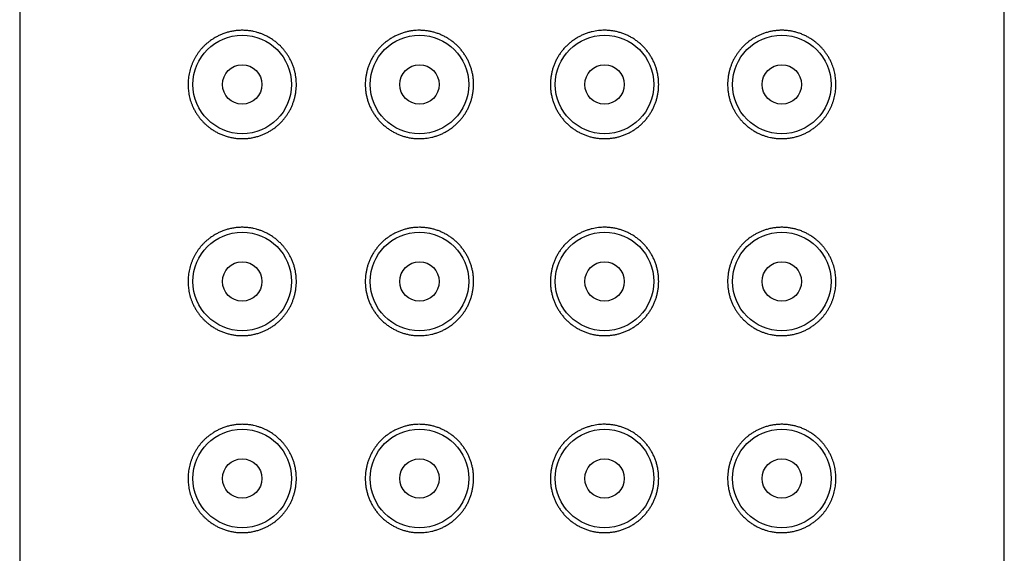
# Model space of a CAD drawing. Header units: millimetres. Extents: x 8 to 276, y 12 to 454.
# Tile 38 of 40: x 139 to 164, y 427 to 441. Entities that reach past the tile are written whole.
import ezdxf

# ---------------------------------------------------------------- set-up
doc = ezdxf.new("R2010")
doc.units = ezdxf.units.MM

msp = doc.modelspace()

# ---------------------------------------------------------------- linework, layer by layer
at = {"color": 7, "linetype": 'Continuous', "lineweight": 30}
for p, q in [((139, 451.799), (139, 267.199)), ((164, 267.199), (164, 451.799))]:
    msp.add_line(p, q, dxfattribs=at)
for centre, radius in [((144.65, 438.999), 1.25), ((149.15, 438.999), 1.25), ((153.85, 438.999), 1.25), ((158.35, 438.999), 1.25), ((144.65, 438.999), 0.5), ((149.15, 438.999), 0.5), ((153.85, 438.999), 0.5), ((158.35, 438.999), 0.5), ((144.65, 433.999), 1.25), ((149.15, 433.999), 1.25), ((153.85, 433.999), 1.25), ((158.35, 433.999), 1.25), ((144.65, 433.999), 0.5), ((149.15, 433.999), 0.5), ((153.85, 433.999), 0.5), ((158.35, 433.999), 0.5), ((144.65, 428.999), 1.25), ((149.15, 428.999), 1.25), ((153.85, 428.999), 1.25), ((158.35, 428.999), 1.25), ((144.65, 428.999), 0.5), ((149.15, 428.999), 0.5), ((153.85, 428.999), 0.5), ((158.35, 428.999), 0.5)]:
    msp.add_circle(centre, radius, dxfattribs=at)
for points, knots in [([(144.65, 440.374), (144.682, 440.373), (144.747, 440.372), (144.843, 440.361), (144.933, 440.346), (145.015, 440.325), (145.09, 440.303), (145.163, 440.276), (145.239, 440.242), (145.317, 440.202), (145.397, 440.155), (145.474, 440.101), (145.548, 440.042), (145.615, 439.98), (145.674, 439.918), (145.727, 439.855), (145.776, 439.789), (145.822, 439.719), (145.864, 439.647), (145.902, 439.57), (145.936, 439.488), (145.966, 439.402), (145.99, 439.313), (146.008, 439.223), (146.019, 439.14), (146.024, 439.065), (146.026, 438.993), (146.023, 438.914), (146.015, 438.829), (146.002, 438.744), (145.984, 438.661), (145.961, 438.58), (145.932, 438.501), (145.9, 438.424), (145.863, 438.349), (145.821, 438.277), (145.776, 438.208), (145.726, 438.142), (145.672, 438.078), (145.615, 438.018), (145.554, 437.962), (145.49, 437.909), (145.421, 437.859), (145.347, 437.813), (145.271, 437.772), (145.194, 437.735), (145.111, 437.703), (145.023, 437.675), (144.93, 437.652), (144.837, 437.636), (144.743, 437.626), (144.648, 437.623), (144.553, 437.626), (144.456, 437.637), (144.36, 437.654), (144.266, 437.678), (144.175, 437.708), (144.086, 437.744), (144.002, 437.785), (143.922, 437.831), (143.851, 437.879), (143.787, 437.928), (143.731, 437.975), (143.677, 438.026), (143.624, 438.082), (143.573, 438.143), (143.523, 438.21), (143.477, 438.28), (143.434, 438.355), (143.398, 438.428), (143.368, 438.5), (143.343, 438.569), (143.322, 438.64), (143.304, 438.713), (143.291, 438.786), (143.282, 438.857), (143.276, 438.928), (143.274, 439.001), (143.277, 439.076), (143.283, 439.153), (143.294, 439.229), (143.309, 439.304), (143.327, 439.377), (143.35, 439.448), (143.376, 439.517), (143.405, 439.584), (143.437, 439.648), (143.474, 439.713), (143.515, 439.777), (143.562, 439.841), (143.611, 439.901), (143.663, 439.958), (143.718, 440.011), (143.779, 440.064), (143.847, 440.116), (143.922, 440.166), (143.999, 440.211), (144.079, 440.251), (144.164, 440.287), (144.255, 440.317), (144.352, 440.343), (144.45, 440.361), (144.549, 440.372), (144.617, 440.373), (144.65, 440.374)], [0, 0, 0, 0, 0.012083, 0.024177, 0.036259, 0.045665, 0.055084, 0.064502, 0.073907, 0.084689, 0.095507, 0.106334, 0.117145, 0.127922, 0.136946, 0.146008, 0.155086, 0.164162, 0.173217, 0.182238, 0.191901, 0.201603, 0.211317, 0.221017, 0.230678, 0.237628, 0.244578, 0.253514, 0.262482, 0.271462, 0.280431, 0.289368, 0.298291, 0.307242, 0.316204, 0.325158, 0.334083, 0.343301, 0.352545, 0.361799, 0.371047, 0.380268, 0.39035, 0.400459, 0.41058, 0.420694, 0.43078, 0.442432, 0.454116, 0.465813, 0.477502, 0.489159, 0.501396, 0.513674, 0.525974, 0.538275, 0.550555, 0.562793, 0.574384, 0.585985, 0.597576, 0.60656, 0.615555, 0.624548, 0.63353, 0.643233, 0.652967, 0.662705, 0.672429, 0.682122, 0.690132, 0.69817, 0.706213, 0.714243, 0.722248, 0.72969, 0.737139, 0.74458, 0.752665, 0.760781, 0.76891, 0.77703, 0.785119, 0.793161, 0.801226, 0.809302, 0.817373, 0.825421, 0.834596, 0.843797, 0.853015, 0.862239, 0.871451, 0.880634, 0.891842, 0.903076, 0.91432, 0.925558, 0.936769, 0.949393, 0.962051, 0.974721, 0.987378, 1, 1, 1, 1]), ([(149.15, 440.374), (149.181, 440.373), (149.242, 440.372), (149.335, 440.362), (149.426, 440.347), (149.517, 440.325), (149.606, 440.298), (149.692, 440.264), (149.777, 440.224), (149.859, 440.178), (149.938, 440.127), (150.012, 440.071), (150.083, 440.011), (150.149, 439.945), (150.211, 439.876), (150.267, 439.802), (150.319, 439.725), (150.365, 439.645), (150.406, 439.562), (150.441, 439.476), (150.47, 439.388), (150.494, 439.296), (150.512, 439.2), (150.523, 439.1), (150.526, 439.002), (150.523, 438.907), (150.513, 438.815), (150.498, 438.723), (150.476, 438.633), (150.449, 438.545), (150.416, 438.459), (150.376, 438.375), (150.332, 438.294), (150.282, 438.216), (150.227, 438.142), (150.167, 438.072), (150.102, 438.006), (150.034, 437.945), (149.961, 437.888), (149.885, 437.836), (149.806, 437.79), (149.724, 437.748), (149.639, 437.713), (149.552, 437.683), (149.468, 437.66), (149.386, 437.644), (149.308, 437.632), (149.229, 437.626), (149.145, 437.623), (149.055, 437.626), (148.961, 437.636), (148.867, 437.652), (148.775, 437.675), (148.685, 437.704), (148.598, 437.739), (148.513, 437.78), (148.43, 437.826), (148.351, 437.879), (148.276, 437.936), (148.205, 437.999), (148.138, 438.067), (148.076, 438.139), (148.018, 438.216), (147.967, 438.296), (147.922, 438.379), (147.882, 438.464), (147.848, 438.553), (147.821, 438.643), (147.8, 438.733), (147.785, 438.822), (147.777, 438.911), (147.774, 438.999), (147.777, 439.089), (147.786, 439.179), (147.801, 439.267), (147.821, 439.355), (147.847, 439.441), (147.878, 439.524), (147.915, 439.606), (147.957, 439.684), (148.004, 439.76), (148.055, 439.833), (148.112, 439.902), (148.174, 439.969), (148.239, 440.031), (148.309, 440.088), (148.383, 440.141), (148.461, 440.19), (148.544, 440.234), (148.629, 440.272), (148.717, 440.305), (148.804, 440.331), (148.891, 440.35), (148.976, 440.364), (149.063, 440.372), (149.121, 440.374), (149.15, 440.374)], [0, 0, 0, 0, 0.010764, 0.021564, 0.032377, 0.043176, 0.053939, 0.064709, 0.075517, 0.086337, 0.097145, 0.107914, 0.118559, 0.129241, 0.139935, 0.150616, 0.161261, 0.171838, 0.182452, 0.193078, 0.203692, 0.214269, 0.225785, 0.237316, 0.248832, 0.259405, 0.270015, 0.280637, 0.291246, 0.30182, 0.312394, 0.323003, 0.333625, 0.344235, 0.354809, 0.365379, 0.375985, 0.386603, 0.39721, 0.40778, 0.418366, 0.428988, 0.439622, 0.450244, 0.460831, 0.470032, 0.479249, 0.488466, 0.497668, 0.508724, 0.519818, 0.530925, 0.54202, 0.553077, 0.56413, 0.575221, 0.586324, 0.597414, 0.608467, 0.619564, 0.630702, 0.641851, 0.652987, 0.664082, 0.67492, 0.685799, 0.69669, 0.707567, 0.718404, 0.728542, 0.738692, 0.748831, 0.759119, 0.769442, 0.779777, 0.790101, 0.80039, 0.810666, 0.820976, 0.831298, 0.84161, 0.851888, 0.862408, 0.872962, 0.883528, 0.894083, 0.904605, 0.915535, 0.926501, 0.937479, 0.948445, 0.959375, 0.969521, 0.979688, 0.989854, 1, 1, 1, 1]), ([(155.225, 438.999), (155.224, 438.969), (155.223, 438.909), (155.214, 438.82), (155.199, 438.731), (155.179, 438.643), (155.153, 438.558), (155.122, 438.474), (155.085, 438.393), (155.043, 438.314), (154.996, 438.238), (154.945, 438.165), (154.888, 438.096), (154.826, 438.03), (154.761, 437.968), (154.691, 437.91), (154.617, 437.857), (154.539, 437.808), (154.456, 437.764), (154.371, 437.726), (154.283, 437.693), (154.196, 437.667), (154.109, 437.648), (154.024, 437.634), (153.937, 437.626), (153.848, 437.623), (153.758, 437.626), (153.665, 437.636), (153.574, 437.651), (153.483, 437.673), (153.394, 437.701), (153.308, 437.735), (153.223, 437.774), (153.141, 437.82), (153.062, 437.871), (152.988, 437.927), (152.917, 437.988), (152.851, 438.053), (152.789, 438.123), (152.733, 438.196), (152.681, 438.273), (152.635, 438.353), (152.594, 438.437), (152.559, 438.522), (152.53, 438.61), (152.506, 438.702), (152.488, 438.799), (152.477, 438.899), (152.474, 438.996), (152.477, 439.091), (152.487, 439.184), (152.502, 439.275), (152.524, 439.365), (152.551, 439.453), (152.584, 439.539), (152.624, 439.623), (152.668, 439.704), (152.718, 439.782), (152.773, 439.856), (152.833, 439.926), (152.898, 439.992), (152.966, 440.054), (153.039, 440.11), (153.115, 440.162), (153.194, 440.209), (153.276, 440.25), (153.361, 440.285), (153.448, 440.315), (153.532, 440.338), (153.614, 440.354), (153.692, 440.366), (153.771, 440.373), (153.855, 440.375), (153.945, 440.372), (154.039, 440.362), (154.133, 440.346), (154.225, 440.323), (154.315, 440.294), (154.402, 440.259), (154.487, 440.218), (154.57, 440.172), (154.649, 440.12), (154.724, 440.062), (154.795, 439.999), (154.862, 439.931), (154.924, 439.859), (154.982, 439.782), (155.033, 439.702), (155.078, 439.619), (155.118, 439.534), (155.152, 439.445), (155.179, 439.355), (155.2, 439.265), (155.214, 439.176), (155.223, 439.088), (155.224, 439.029), (155.225, 438.999)], [0, 0, 0, 0, 0.010287, 0.02061, 0.030946, 0.04127, 0.051558, 0.061835, 0.072145, 0.082467, 0.092779, 0.103057, 0.113577, 0.124131, 0.134697, 0.145252, 0.155774, 0.166704, 0.17767, 0.188648, 0.199614, 0.210544, 0.22069, 0.230856, 0.241023, 0.251169, 0.261933, 0.272733, 0.283545, 0.294345, 0.305108, 0.315878, 0.326686, 0.337506, 0.348313, 0.359083, 0.369728, 0.380409, 0.391104, 0.401785, 0.41243, 0.423007, 0.433621, 0.444247, 0.454861, 0.465438, 0.476954, 0.488485, 0.500001, 0.510574, 0.521184, 0.531806, 0.542415, 0.552989, 0.563562, 0.574172, 0.584794, 0.595404, 0.605978, 0.616548, 0.627154, 0.637772, 0.648379, 0.658949, 0.669535, 0.680157, 0.690791, 0.701413, 0.712, 0.721201, 0.730418, 0.739635, 0.748837, 0.759893, 0.770987, 0.782094, 0.793189, 0.804246, 0.815299, 0.82639, 0.837493, 0.848583, 0.859636, 0.870733, 0.881871, 0.89302, 0.904155, 0.915251, 0.926089, 0.936968, 0.947859, 0.958736, 0.969572, 0.979711, 0.989861, 1, 1, 1, 1]), ([(159.725, 438.999), (159.725, 438.973), (159.724, 438.922), (159.717, 438.845), (159.706, 438.769), (159.691, 438.694), (159.673, 438.621), (159.65, 438.55), (159.624, 438.481), (159.595, 438.414), (159.563, 438.35), (159.526, 438.286), (159.485, 438.221), (159.438, 438.157), (159.389, 438.097), (159.337, 438.04), (159.282, 437.987), (159.221, 437.934), (159.153, 437.882), (159.078, 437.832), (159.001, 437.787), (158.921, 437.747), (158.836, 437.712), (158.745, 437.681), (158.648, 437.656), (158.55, 437.638), (158.451, 437.627), (158.352, 437.623), (158.253, 437.626), (158.157, 437.637), (158.067, 437.653), (157.985, 437.673), (157.91, 437.695), (157.837, 437.723), (157.761, 437.756), (157.683, 437.796), (157.603, 437.844), (157.526, 437.897), (157.452, 437.956), (157.385, 438.018), (157.326, 438.08), (157.273, 438.143), (157.224, 438.209), (157.178, 438.279), (157.136, 438.351), (157.098, 438.428), (157.064, 438.51), (157.034, 438.596), (157.01, 438.685), (156.992, 438.775), (156.981, 438.858), (156.976, 438.933), (156.974, 439.005), (156.977, 439.084), (156.985, 439.169), (156.998, 439.254), (157.016, 439.337), (157.039, 439.418), (157.068, 439.497), (157.1, 439.574), (157.137, 439.649), (157.179, 439.721), (157.224, 439.79), (157.274, 439.857), (157.328, 439.92), (157.385, 439.98), (157.446, 440.036), (157.51, 440.089), (157.579, 440.139), (157.653, 440.185), (157.729, 440.227), (157.806, 440.263), (157.889, 440.295), (157.977, 440.323), (158.07, 440.346), (158.163, 440.362), (158.257, 440.372), (158.352, 440.375), (158.447, 440.372), (158.544, 440.361), (158.64, 440.344), (158.734, 440.321), (158.825, 440.29), (158.914, 440.254), (158.998, 440.213), (159.078, 440.167), (159.149, 440.119), (159.213, 440.07), (159.269, 440.023), (159.323, 439.972), (159.376, 439.916), (159.427, 439.855), (159.477, 439.788), (159.523, 439.718), (159.566, 439.643), (159.602, 439.57), (159.632, 439.498), (159.657, 439.429), (159.678, 439.358), (159.696, 439.285), (159.709, 439.212), (159.718, 439.141), (159.724, 439.07), (159.725, 439.023), (159.725, 438.999)], [0, 0, 0, 0, 0.008085, 0.016201, 0.02433, 0.03245, 0.040538, 0.048581, 0.056646, 0.064721, 0.072792, 0.08084, 0.090016, 0.099217, 0.108435, 0.117658, 0.126871, 0.136054, 0.147262, 0.158495, 0.16974, 0.180977, 0.192189, 0.204812, 0.217471, 0.23014, 0.242797, 0.25542, 0.267503, 0.279596, 0.291678, 0.301085, 0.310503, 0.319921, 0.329326, 0.340108, 0.350926, 0.361754, 0.372565, 0.383341, 0.392366, 0.401428, 0.410506, 0.419582, 0.428637, 0.437657, 0.44732, 0.457023, 0.466737, 0.476437, 0.486098, 0.493048, 0.499997, 0.508934, 0.517902, 0.526881, 0.53585, 0.544788, 0.553711, 0.562662, 0.571624, 0.580578, 0.589503, 0.598721, 0.607964, 0.617219, 0.626466, 0.635687, 0.64577, 0.655879, 0.665999, 0.676113, 0.6862, 0.697852, 0.709536, 0.721233, 0.732922, 0.744579, 0.756815, 0.769093, 0.781394, 0.793695, 0.805975, 0.818212, 0.829804, 0.841405, 0.852995, 0.86198, 0.870974, 0.879968, 0.88895, 0.898653, 0.908386, 0.918125, 0.927848, 0.937542, 0.945552, 0.953589, 0.961632, 0.969663, 0.977668, 0.985109, 0.992559, 1, 1, 1, 1]), ([(144.65, 435.374), (144.682, 435.373), (144.747, 435.372), (144.843, 435.361), (144.933, 435.346), (145.015, 435.325), (145.09, 435.303), (145.163, 435.276), (145.239, 435.242), (145.317, 435.202), (145.397, 435.155), (145.474, 435.101), (145.548, 435.042), (145.615, 434.98), (145.674, 434.918), (145.727, 434.855), (145.776, 434.789), (145.822, 434.719), (145.864, 434.647), (145.902, 434.57), (145.936, 434.488), (145.966, 434.402), (145.99, 434.313), (146.008, 434.223), (146.019, 434.14), (146.024, 434.065), (146.026, 433.993), (146.023, 433.914), (146.015, 433.829), (146.002, 433.744), (145.984, 433.661), (145.961, 433.58), (145.932, 433.501), (145.9, 433.424), (145.863, 433.349), (145.821, 433.277), (145.776, 433.208), (145.726, 433.142), (145.672, 433.078), (145.615, 433.018), (145.554, 432.962), (145.49, 432.909), (145.421, 432.859), (145.347, 432.813), (145.271, 432.772), (145.194, 432.735), (145.111, 432.703), (145.023, 432.675), (144.93, 432.652), (144.837, 432.636), (144.743, 432.626), (144.648, 432.623), (144.553, 432.626), (144.456, 432.637), (144.36, 432.654), (144.266, 432.678), (144.175, 432.708), (144.086, 432.744), (144.002, 432.785), (143.922, 432.831), (143.851, 432.879), (143.787, 432.928), (143.731, 432.975), (143.677, 433.026), (143.624, 433.082), (143.573, 433.143), (143.523, 433.21), (143.477, 433.28), (143.434, 433.355), (143.398, 433.428), (143.368, 433.5), (143.343, 433.569), (143.322, 433.64), (143.304, 433.713), (143.291, 433.786), (143.282, 433.857), (143.276, 433.928), (143.274, 434.001), (143.277, 434.076), (143.283, 434.153), (143.294, 434.229), (143.309, 434.304), (143.327, 434.377), (143.35, 434.448), (143.376, 434.517), (143.405, 434.584), (143.437, 434.648), (143.474, 434.713), (143.515, 434.777), (143.562, 434.841), (143.611, 434.901), (143.663, 434.958), (143.718, 435.011), (143.779, 435.064), (143.847, 435.116), (143.922, 435.166), (143.999, 435.211), (144.079, 435.251), (144.164, 435.287), (144.255, 435.317), (144.352, 435.343), (144.45, 435.361), (144.549, 435.372), (144.617, 435.373), (144.65, 435.374)], [0, 0, 0, 0, 0.012083, 0.024177, 0.036259, 0.045665, 0.055084, 0.064502, 0.073907, 0.084689, 0.095507, 0.106334, 0.117145, 0.127922, 0.136946, 0.146008, 0.155086, 0.164162, 0.173217, 0.182238, 0.191901, 0.201603, 0.211317, 0.221017, 0.230678, 0.237628, 0.244578, 0.253514, 0.262482, 0.271462, 0.280431, 0.289368, 0.298291, 0.307242, 0.316204, 0.325158, 0.334083, 0.343301, 0.352545, 0.361799, 0.371047, 0.380268, 0.39035, 0.400459, 0.41058, 0.420694, 0.43078, 0.442432, 0.454116, 0.465813, 0.477502, 0.489159, 0.501396, 0.513674, 0.525974, 0.538275, 0.550555, 0.562793, 0.574384, 0.585985, 0.597576, 0.60656, 0.615555, 0.624548, 0.63353, 0.643233, 0.652967, 0.662705, 0.672429, 0.682122, 0.690132, 0.69817, 0.706213, 0.714243, 0.722248, 0.72969, 0.737139, 0.74458, 0.752665, 0.760781, 0.76891, 0.77703, 0.785119, 0.793161, 0.801226, 0.809302, 0.817373, 0.825421, 0.834596, 0.843797, 0.853015, 0.862239, 0.871451, 0.880634, 0.891842, 0.903076, 0.91432, 0.925558, 0.936769, 0.949393, 0.962051, 0.974721, 0.987378, 1, 1, 1, 1]), ([(149.15, 435.374), (149.181, 435.373), (149.242, 435.372), (149.335, 435.362), (149.426, 435.347), (149.517, 435.325), (149.606, 435.298), (149.692, 435.264), (149.777, 435.224), (149.859, 435.178), (149.938, 435.127), (150.012, 435.071), (150.083, 435.011), (150.149, 434.945), (150.211, 434.876), (150.267, 434.802), (150.319, 434.725), (150.365, 434.645), (150.406, 434.562), (150.441, 434.476), (150.47, 434.388), (150.494, 434.296), (150.512, 434.2), (150.523, 434.1), (150.526, 434.002), (150.523, 433.907), (150.513, 433.815), (150.498, 433.723), (150.476, 433.633), (150.449, 433.545), (150.416, 433.459), (150.376, 433.375), (150.332, 433.294), (150.282, 433.216), (150.227, 433.142), (150.167, 433.072), (150.102, 433.006), (150.034, 432.945), (149.961, 432.888), (149.885, 432.836), (149.806, 432.79), (149.724, 432.748), (149.639, 432.713), (149.552, 432.683), (149.468, 432.66), (149.386, 432.644), (149.308, 432.632), (149.229, 432.626), (149.145, 432.623), (149.055, 432.626), (148.961, 432.636), (148.867, 432.652), (148.775, 432.675), (148.685, 432.704), (148.598, 432.739), (148.513, 432.78), (148.43, 432.826), (148.351, 432.879), (148.276, 432.936), (148.205, 432.999), (148.138, 433.067), (148.076, 433.139), (148.018, 433.216), (147.967, 433.296), (147.922, 433.379), (147.882, 433.464), (147.848, 433.553), (147.821, 433.643), (147.8, 433.733), (147.785, 433.822), (147.777, 433.911), (147.774, 433.999), (147.777, 434.089), (147.786, 434.179), (147.801, 434.267), (147.821, 434.355), (147.847, 434.441), (147.878, 434.524), (147.915, 434.606), (147.957, 434.684), (148.004, 434.76), (148.055, 434.833), (148.112, 434.902), (148.174, 434.969), (148.239, 435.031), (148.309, 435.088), (148.383, 435.141), (148.461, 435.19), (148.544, 435.234), (148.629, 435.272), (148.717, 435.305), (148.804, 435.331), (148.891, 435.35), (148.976, 435.364), (149.063, 435.372), (149.121, 435.374), (149.15, 435.374)], [0, 0, 0, 0, 0.0107639, 0.0215643, 0.0323766, 0.043176, 0.053939, 0.0647091, 0.075517, 0.0863373, 0.0971446, 0.1079142, 0.118559, 0.1292406, 0.1399347, 0.1506162, 0.1612609, 0.1718384, 0.182452, 0.193078, 0.2036917, 0.2142692, 0.2257849, 0.2373162, 0.2488319, 0.2594054, 0.270015, 0.2806369, 0.2912464, 0.3018199, 0.3123935, 0.3230033, 0.3336253, 0.3442351, 0.3548087, 0.3653788, 0.3759849, 0.3866034, 0.3972097, 0.40778, 0.4183661, 0.4289877, 0.4396217, 0.450244, 0.4608307, 0.4700323, 0.479249, 0.4884658, 0.4976677, 0.5087238, 0.5198178, 0.5309251, 0.5420199, 0.5530767, 0.56413, 0.5752207, 0.586324, 0.5974144, 0.6084672, 0.6195644, 0.6307017, 0.6418514, 0.6529866, 0.6640821, 0.6749203, 0.685799, 0.6966905, 0.7075671, 0.7184035, 0.7285423, 0.7386925, 0.7488311, 0.7591185, 0.7694416, 0.7797773, 0.7901014, 0.8003896, 0.8106661, 0.8209759, 0.831298, 0.8416097, 0.8518878, 0.8624085, 0.8729623, 0.8835281, 0.8940833, 0.9046051, 0.9155349, 0.9265008, 0.937479, 0.9484449, 0.9593747, 0.9695214, 0.9796876, 0.9898536, 1, 1, 1, 1]), ([(155.225, 433.999), (155.224, 433.969), (155.223, 433.909), (155.214, 433.82), (155.199, 433.731), (155.179, 433.643), (155.153, 433.558), (155.122, 433.474), (155.085, 433.393), (155.043, 433.314), (154.996, 433.238), (154.945, 433.165), (154.888, 433.096), (154.826, 433.03), (154.761, 432.968), (154.691, 432.91), (154.617, 432.857), (154.539, 432.808), (154.456, 432.764), (154.371, 432.726), (154.283, 432.693), (154.196, 432.667), (154.109, 432.648), (154.024, 432.634), (153.937, 432.626), (153.848, 432.623), (153.758, 432.626), (153.665, 432.636), (153.574, 432.651), (153.483, 432.673), (153.394, 432.701), (153.308, 432.735), (153.223, 432.774), (153.141, 432.82), (153.062, 432.871), (152.988, 432.927), (152.917, 432.988), (152.851, 433.053), (152.789, 433.123), (152.733, 433.196), (152.681, 433.273), (152.635, 433.353), (152.594, 433.437), (152.559, 433.522), (152.53, 433.61), (152.506, 433.702), (152.488, 433.799), (152.477, 433.899), (152.474, 433.996), (152.477, 434.091), (152.487, 434.184), (152.502, 434.275), (152.524, 434.365), (152.551, 434.453), (152.584, 434.539), (152.624, 434.623), (152.668, 434.704), (152.718, 434.782), (152.773, 434.856), (152.833, 434.926), (152.898, 434.992), (152.966, 435.054), (153.039, 435.11), (153.115, 435.162), (153.194, 435.209), (153.276, 435.25), (153.361, 435.285), (153.448, 435.315), (153.532, 435.338), (153.614, 435.354), (153.692, 435.366), (153.771, 435.373), (153.855, 435.375), (153.945, 435.372), (154.039, 435.362), (154.133, 435.346), (154.225, 435.323), (154.315, 435.294), (154.402, 435.259), (154.487, 435.218), (154.57, 435.172), (154.649, 435.12), (154.724, 435.062), (154.795, 434.999), (154.862, 434.931), (154.924, 434.859), (154.982, 434.782), (155.033, 434.702), (155.078, 434.619), (155.118, 434.534), (155.152, 434.445), (155.179, 434.355), (155.2, 434.265), (155.214, 434.176), (155.223, 434.088), (155.224, 434.029), (155.225, 433.999)], [0, 0, 0, 0, 0.010287, 0.02061, 0.030946, 0.04127, 0.051558, 0.061835, 0.072145, 0.082467, 0.092779, 0.103057, 0.113577, 0.124131, 0.134697, 0.145252, 0.155774, 0.166704, 0.17767, 0.188648, 0.199614, 0.210544, 0.22069, 0.230856, 0.241023, 0.251169, 0.261933, 0.272733, 0.283545, 0.294345, 0.305108, 0.315878, 0.326686, 0.337506, 0.348313, 0.359083, 0.369728, 0.380409, 0.391104, 0.401785, 0.41243, 0.423007, 0.433621, 0.444247, 0.454861, 0.465438, 0.476954, 0.488485, 0.500001, 0.510574, 0.521184, 0.531806, 0.542415, 0.552989, 0.563562, 0.574172, 0.584794, 0.595404, 0.605978, 0.616548, 0.627154, 0.637772, 0.648379, 0.658949, 0.669535, 0.680157, 0.690791, 0.701413, 0.712, 0.721201, 0.730418, 0.739635, 0.748837, 0.759893, 0.770987, 0.782094, 0.793189, 0.804246, 0.815299, 0.82639, 0.837493, 0.848583, 0.859636, 0.870733, 0.881871, 0.89302, 0.904155, 0.915251, 0.926089, 0.936968, 0.947859, 0.958736, 0.969572, 0.979711, 0.989861, 1, 1, 1, 1]), ([(159.725, 433.999), (159.725, 433.973), (159.724, 433.922), (159.717, 433.845), (159.706, 433.769), (159.691, 433.694), (159.673, 433.621), (159.65, 433.55), (159.624, 433.481), (159.595, 433.414), (159.563, 433.35), (159.526, 433.286), (159.485, 433.221), (159.438, 433.157), (159.389, 433.097), (159.337, 433.04), (159.282, 432.987), (159.221, 432.934), (159.153, 432.882), (159.078, 432.832), (159.001, 432.787), (158.921, 432.747), (158.836, 432.712), (158.745, 432.681), (158.648, 432.656), (158.55, 432.638), (158.451, 432.627), (158.352, 432.623), (158.253, 432.626), (158.157, 432.637), (158.067, 432.653), (157.985, 432.673), (157.91, 432.695), (157.837, 432.723), (157.761, 432.756), (157.683, 432.796), (157.603, 432.844), (157.526, 432.897), (157.452, 432.956), (157.385, 433.018), (157.326, 433.08), (157.273, 433.143), (157.224, 433.209), (157.178, 433.279), (157.136, 433.351), (157.098, 433.428), (157.064, 433.51), (157.034, 433.596), (157.01, 433.685), (156.992, 433.775), (156.981, 433.858), (156.976, 433.933), (156.974, 434.005), (156.977, 434.084), (156.985, 434.169), (156.998, 434.254), (157.016, 434.337), (157.039, 434.418), (157.068, 434.497), (157.1, 434.574), (157.137, 434.649), (157.179, 434.721), (157.224, 434.79), (157.274, 434.857), (157.328, 434.92), (157.385, 434.98), (157.446, 435.036), (157.51, 435.089), (157.579, 435.139), (157.653, 435.185), (157.729, 435.227), (157.806, 435.263), (157.889, 435.295), (157.977, 435.323), (158.07, 435.346), (158.163, 435.362), (158.257, 435.372), (158.352, 435.375), (158.447, 435.372), (158.544, 435.361), (158.64, 435.344), (158.734, 435.321), (158.825, 435.29), (158.914, 435.254), (158.998, 435.213), (159.078, 435.167), (159.149, 435.119), (159.213, 435.07), (159.269, 435.023), (159.323, 434.972), (159.376, 434.916), (159.427, 434.855), (159.477, 434.788), (159.523, 434.718), (159.566, 434.643), (159.602, 434.57), (159.632, 434.498), (159.657, 434.429), (159.678, 434.358), (159.696, 434.285), (159.709, 434.212), (159.718, 434.141), (159.724, 434.07), (159.725, 434.023), (159.725, 433.999)], [0, 0, 0, 0, 0.008085, 0.016201, 0.02433, 0.03245, 0.040538, 0.048581, 0.056646, 0.064721, 0.072792, 0.08084, 0.090016, 0.099217, 0.108435, 0.117658, 0.126871, 0.136054, 0.147262, 0.158495, 0.16974, 0.180977, 0.192189, 0.204812, 0.217471, 0.23014, 0.242797, 0.25542, 0.267503, 0.279596, 0.291678, 0.301085, 0.310503, 0.319921, 0.329326, 0.340108, 0.350926, 0.361754, 0.372565, 0.383341, 0.392366, 0.401428, 0.410506, 0.419582, 0.428637, 0.437657, 0.44732, 0.457023, 0.466737, 0.476437, 0.486098, 0.493048, 0.499997, 0.508934, 0.517902, 0.526881, 0.53585, 0.544788, 0.553711, 0.562662, 0.571624, 0.580578, 0.589503, 0.598721, 0.607964, 0.617219, 0.626466, 0.635687, 0.64577, 0.655879, 0.665999, 0.676113, 0.6862, 0.697852, 0.709536, 0.721233, 0.732922, 0.744579, 0.756815, 0.769093, 0.781394, 0.793695, 0.805975, 0.818212, 0.829804, 0.841405, 0.852995, 0.86198, 0.870974, 0.879968, 0.88895, 0.898653, 0.908386, 0.918125, 0.927848, 0.937542, 0.945552, 0.953589, 0.961632, 0.969663, 0.977668, 0.985109, 0.992559, 1, 1, 1, 1]), ([(144.65, 430.374), (144.682, 430.373), (144.747, 430.372), (144.843, 430.361), (144.933, 430.346), (145.015, 430.325), (145.09, 430.303), (145.163, 430.276), (145.239, 430.242), (145.317, 430.202), (145.397, 430.155), (145.474, 430.101), (145.548, 430.042), (145.615, 429.98), (145.674, 429.918), (145.727, 429.855), (145.776, 429.789), (145.822, 429.719), (145.864, 429.647), (145.902, 429.57), (145.936, 429.488), (145.966, 429.402), (145.99, 429.313), (146.008, 429.223), (146.019, 429.14), (146.024, 429.065), (146.026, 428.993), (146.023, 428.914), (146.015, 428.829), (146.002, 428.744), (145.984, 428.661), (145.961, 428.58), (145.932, 428.501), (145.9, 428.424), (145.863, 428.349), (145.821, 428.277), (145.776, 428.208), (145.726, 428.142), (145.672, 428.078), (145.615, 428.018), (145.554, 427.962), (145.49, 427.909), (145.421, 427.859), (145.347, 427.813), (145.271, 427.772), (145.194, 427.735), (145.111, 427.703), (145.023, 427.675), (144.93, 427.652), (144.837, 427.636), (144.743, 427.626), (144.648, 427.623), (144.553, 427.626), (144.456, 427.637), (144.36, 427.654), (144.266, 427.678), (144.175, 427.708), (144.086, 427.744), (144.002, 427.785), (143.922, 427.831), (143.851, 427.879), (143.787, 427.928), (143.731, 427.975), (143.677, 428.026), (143.624, 428.082), (143.573, 428.143), (143.523, 428.21), (143.477, 428.28), (143.434, 428.355), (143.398, 428.428), (143.368, 428.5), (143.343, 428.569), (143.322, 428.64), (143.304, 428.713), (143.291, 428.786), (143.282, 428.857), (143.276, 428.928), (143.274, 429.001), (143.277, 429.076), (143.283, 429.153), (143.294, 429.229), (143.309, 429.304), (143.327, 429.377), (143.35, 429.448), (143.376, 429.517), (143.405, 429.584), (143.437, 429.648), (143.474, 429.713), (143.515, 429.777), (143.562, 429.841), (143.611, 429.901), (143.663, 429.958), (143.718, 430.011), (143.779, 430.064), (143.847, 430.116), (143.922, 430.166), (143.999, 430.211), (144.079, 430.251), (144.164, 430.287), (144.255, 430.317), (144.352, 430.343), (144.45, 430.361), (144.549, 430.372), (144.617, 430.373), (144.65, 430.374)], [0, 0, 0, 0, 0.012083, 0.024177, 0.036259, 0.045665, 0.055084, 0.064502, 0.073907, 0.084689, 0.095507, 0.106334, 0.117145, 0.127922, 0.136946, 0.146008, 0.155086, 0.164162, 0.173217, 0.182238, 0.191901, 0.201603, 0.211317, 0.221017, 0.230678, 0.237628, 0.244578, 0.253514, 0.262482, 0.271462, 0.280431, 0.289368, 0.298291, 0.307242, 0.316204, 0.325158, 0.334083, 0.343301, 0.352545, 0.361799, 0.371047, 0.380268, 0.39035, 0.400459, 0.41058, 0.420694, 0.43078, 0.442432, 0.454116, 0.465813, 0.477502, 0.489159, 0.501396, 0.513674, 0.525974, 0.538275, 0.550555, 0.562793, 0.574384, 0.585985, 0.597576, 0.60656, 0.615555, 0.624548, 0.63353, 0.643233, 0.652967, 0.662705, 0.672429, 0.682122, 0.690132, 0.69817, 0.706213, 0.714243, 0.722248, 0.72969, 0.737139, 0.74458, 0.752665, 0.760781, 0.76891, 0.77703, 0.785119, 0.793161, 0.801226, 0.809302, 0.817373, 0.825421, 0.834596, 0.843797, 0.853015, 0.862239, 0.871451, 0.880634, 0.891842, 0.903076, 0.91432, 0.925558, 0.936769, 0.949393, 0.962051, 0.974721, 0.987378, 1, 1, 1, 1]), ([(149.15, 430.374), (149.181, 430.373), (149.242, 430.372), (149.335, 430.362), (149.426, 430.347), (149.517, 430.325), (149.606, 430.298), (149.692, 430.264), (149.777, 430.224), (149.859, 430.178), (149.938, 430.127), (150.012, 430.071), (150.083, 430.011), (150.149, 429.945), (150.211, 429.876), (150.267, 429.802), (150.319, 429.725), (150.365, 429.645), (150.406, 429.562), (150.441, 429.476), (150.47, 429.388), (150.494, 429.296), (150.512, 429.2), (150.523, 429.1), (150.526, 429.002), (150.523, 428.907), (150.513, 428.815), (150.498, 428.723), (150.476, 428.633), (150.449, 428.545), (150.416, 428.459), (150.376, 428.375), (150.332, 428.294), (150.282, 428.216), (150.227, 428.142), (150.167, 428.072), (150.102, 428.006), (150.034, 427.945), (149.961, 427.888), (149.885, 427.836), (149.806, 427.79), (149.724, 427.748), (149.639, 427.713), (149.552, 427.683), (149.468, 427.66), (149.386, 427.644), (149.308, 427.632), (149.229, 427.626), (149.145, 427.623), (149.055, 427.626), (148.961, 427.636), (148.867, 427.652), (148.775, 427.675), (148.685, 427.704), (148.598, 427.739), (148.513, 427.78), (148.43, 427.826), (148.351, 427.879), (148.276, 427.936), (148.205, 427.999), (148.138, 428.067), (148.076, 428.139), (148.018, 428.216), (147.967, 428.296), (147.922, 428.379), (147.882, 428.464), (147.848, 428.553), (147.821, 428.643), (147.8, 428.733), (147.785, 428.822), (147.777, 428.911), (147.774, 428.999), (147.777, 429.089), (147.786, 429.179), (147.801, 429.267), (147.821, 429.355), (147.847, 429.441), (147.878, 429.524), (147.915, 429.606), (147.957, 429.684), (148.004, 429.76), (148.055, 429.833), (148.112, 429.902), (148.174, 429.969), (148.239, 430.031), (148.309, 430.088), (148.383, 430.141), (148.461, 430.19), (148.544, 430.234), (148.629, 430.272), (148.717, 430.305), (148.804, 430.331), (148.891, 430.35), (148.976, 430.364), (149.063, 430.372), (149.121, 430.374), (149.15, 430.374)], [0, 0, 0, 0, 0.010764, 0.021564, 0.032377, 0.043176, 0.053939, 0.064709, 0.075517, 0.086337, 0.097145, 0.107914, 0.118559, 0.129241, 0.139935, 0.150616, 0.161261, 0.171838, 0.182452, 0.193078, 0.203692, 0.214269, 0.225785, 0.237316, 0.248832, 0.259405, 0.270015, 0.280637, 0.291246, 0.30182, 0.312394, 0.323003, 0.333625, 0.344235, 0.354809, 0.365379, 0.375985, 0.386603, 0.39721, 0.40778, 0.418366, 0.428988, 0.439622, 0.450244, 0.460831, 0.470032, 0.479249, 0.488466, 0.497668, 0.508724, 0.519818, 0.530925, 0.54202, 0.553077, 0.56413, 0.575221, 0.586324, 0.597414, 0.608467, 0.619564, 0.630702, 0.641851, 0.652987, 0.664082, 0.67492, 0.685799, 0.69669, 0.707567, 0.718404, 0.728542, 0.738692, 0.748831, 0.759119, 0.769442, 0.779777, 0.790101, 0.80039, 0.810666, 0.820976, 0.831298, 0.84161, 0.851888, 0.862408, 0.872962, 0.883528, 0.894083, 0.904605, 0.915535, 0.926501, 0.937479, 0.948445, 0.959375, 0.969521, 0.979688, 0.989854, 1, 1, 1, 1]), ([(155.225, 428.999), (155.224, 428.969), (155.223, 428.909), (155.214, 428.82), (155.199, 428.731), (155.179, 428.643), (155.153, 428.558), (155.122, 428.474), (155.085, 428.393), (155.043, 428.314), (154.996, 428.238), (154.945, 428.165), (154.888, 428.096), (154.826, 428.03), (154.761, 427.968), (154.691, 427.91), (154.617, 427.857), (154.539, 427.808), (154.456, 427.764), (154.371, 427.726), (154.283, 427.693), (154.196, 427.667), (154.109, 427.648), (154.024, 427.634), (153.937, 427.626), (153.848, 427.623), (153.758, 427.626), (153.665, 427.636), (153.574, 427.651), (153.483, 427.673), (153.394, 427.701), (153.308, 427.735), (153.223, 427.774), (153.141, 427.82), (153.062, 427.871), (152.988, 427.927), (152.917, 427.988), (152.851, 428.053), (152.789, 428.123), (152.733, 428.196), (152.681, 428.273), (152.635, 428.353), (152.594, 428.437), (152.559, 428.522), (152.53, 428.61), (152.506, 428.702), (152.488, 428.799), (152.477, 428.899), (152.474, 428.996), (152.477, 429.091), (152.487, 429.184), (152.502, 429.275), (152.524, 429.365), (152.551, 429.453), (152.584, 429.539), (152.624, 429.623), (152.668, 429.704), (152.718, 429.782), (152.773, 429.856), (152.833, 429.926), (152.898, 429.992), (152.966, 430.054), (153.039, 430.11), (153.115, 430.162), (153.194, 430.209), (153.276, 430.25), (153.361, 430.285), (153.448, 430.315), (153.532, 430.338), (153.614, 430.354), (153.692, 430.366), (153.771, 430.373), (153.855, 430.375), (153.945, 430.372), (154.039, 430.362), (154.133, 430.346), (154.225, 430.323), (154.315, 430.294), (154.402, 430.259), (154.487, 430.218), (154.57, 430.172), (154.649, 430.12), (154.724, 430.062), (154.795, 429.999), (154.862, 429.931), (154.924, 429.859), (154.982, 429.782), (155.033, 429.702), (155.078, 429.619), (155.118, 429.534), (155.152, 429.445), (155.179, 429.355), (155.2, 429.265), (155.214, 429.176), (155.223, 429.088), (155.224, 429.029), (155.225, 428.999)], [0, 0, 0, 0, 0.010287, 0.02061, 0.030946, 0.04127, 0.051558, 0.061835, 0.072145, 0.082467, 0.092779, 0.103057, 0.113577, 0.124131, 0.134697, 0.145252, 0.155774, 0.166704, 0.17767, 0.188648, 0.199614, 0.210544, 0.22069, 0.230856, 0.241023, 0.251169, 0.261933, 0.272733, 0.283545, 0.294345, 0.305108, 0.315878, 0.326686, 0.337506, 0.348313, 0.359083, 0.369728, 0.380409, 0.391104, 0.401785, 0.41243, 0.423007, 0.433621, 0.444247, 0.454861, 0.465438, 0.476954, 0.488485, 0.500001, 0.510574, 0.521184, 0.531806, 0.542415, 0.552989, 0.563562, 0.574172, 0.584794, 0.595404, 0.605978, 0.616548, 0.627154, 0.637772, 0.648379, 0.658949, 0.669535, 0.680157, 0.690791, 0.701413, 0.712, 0.721201, 0.730418, 0.739635, 0.748837, 0.759893, 0.770987, 0.782094, 0.793189, 0.804246, 0.815299, 0.82639, 0.837493, 0.848583, 0.859636, 0.870733, 0.881871, 0.89302, 0.904155, 0.915251, 0.926089, 0.936968, 0.947859, 0.958736, 0.969572, 0.979711, 0.989861, 1, 1, 1, 1]), ([(159.725, 428.999), (159.725, 428.973), (159.724, 428.922), (159.717, 428.845), (159.706, 428.769), (159.691, 428.694), (159.673, 428.621), (159.65, 428.55), (159.624, 428.481), (159.595, 428.414), (159.563, 428.35), (159.526, 428.286), (159.485, 428.221), (159.438, 428.157), (159.389, 428.097), (159.337, 428.04), (159.282, 427.987), (159.221, 427.934), (159.153, 427.882), (159.078, 427.832), (159.001, 427.787), (158.921, 427.747), (158.836, 427.712), (158.745, 427.681), (158.648, 427.656), (158.55, 427.638), (158.451, 427.627), (158.352, 427.623), (158.253, 427.626), (158.157, 427.637), (158.067, 427.653), (157.985, 427.673), (157.91, 427.695), (157.837, 427.723), (157.761, 427.756), (157.683, 427.796), (157.603, 427.844), (157.526, 427.897), (157.452, 427.956), (157.385, 428.018), (157.326, 428.08), (157.273, 428.143), (157.224, 428.209), (157.178, 428.279), (157.136, 428.351), (157.098, 428.428), (157.064, 428.51), (157.034, 428.596), (157.01, 428.685), (156.992, 428.775), (156.981, 428.858), (156.976, 428.933), (156.974, 429.005), (156.977, 429.084), (156.985, 429.169), (156.998, 429.254), (157.016, 429.337), (157.039, 429.418), (157.068, 429.497), (157.1, 429.574), (157.137, 429.649), (157.179, 429.721), (157.224, 429.79), (157.274, 429.857), (157.328, 429.92), (157.385, 429.98), (157.446, 430.036), (157.51, 430.089), (157.579, 430.139), (157.653, 430.185), (157.729, 430.227), (157.806, 430.263), (157.889, 430.295), (157.977, 430.323), (158.07, 430.346), (158.163, 430.362), (158.257, 430.372), (158.352, 430.375), (158.447, 430.372), (158.544, 430.361), (158.64, 430.344), (158.734, 430.321), (158.825, 430.29), (158.914, 430.254), (158.998, 430.213), (159.078, 430.167), (159.149, 430.119), (159.213, 430.07), (159.269, 430.023), (159.323, 429.972), (159.376, 429.916), (159.427, 429.855), (159.477, 429.788), (159.523, 429.718), (159.566, 429.643), (159.602, 429.57), (159.632, 429.498), (159.657, 429.429), (159.678, 429.358), (159.696, 429.285), (159.709, 429.212), (159.718, 429.141), (159.724, 429.07), (159.725, 429.023), (159.725, 428.999)], [0, 0, 0, 0, 0.008085, 0.016201, 0.02433, 0.03245, 0.040538, 0.048581, 0.056646, 0.064721, 0.072792, 0.08084, 0.090016, 0.099217, 0.108435, 0.117658, 0.126871, 0.136054, 0.147262, 0.158495, 0.16974, 0.180977, 0.192189, 0.204812, 0.217471, 0.23014, 0.242797, 0.25542, 0.267503, 0.279596, 0.291678, 0.301085, 0.310503, 0.319921, 0.329326, 0.340108, 0.350926, 0.361754, 0.372565, 0.383341, 0.392366, 0.401428, 0.410506, 0.419582, 0.428637, 0.437657, 0.44732, 0.457023, 0.466737, 0.476437, 0.486098, 0.493048, 0.499997, 0.508934, 0.517902, 0.526881, 0.53585, 0.544788, 0.553711, 0.562662, 0.571624, 0.580578, 0.589503, 0.598721, 0.607964, 0.617219, 0.626466, 0.635687, 0.64577, 0.655879, 0.665999, 0.676113, 0.6862, 0.697852, 0.709536, 0.721233, 0.732922, 0.744579, 0.756815, 0.769093, 0.781394, 0.793695, 0.805975, 0.818212, 0.829804, 0.841405, 0.852995, 0.86198, 0.870974, 0.879968, 0.88895, 0.898653, 0.908386, 0.918125, 0.927848, 0.937542, 0.945552, 0.953589, 0.961632, 0.969663, 0.977668, 0.985109, 0.992559, 1, 1, 1, 1])]:
    msp.add_open_spline(points, degree=3, knots=knots, dxfattribs=at)

doc.saveas('drawing.dxf')
